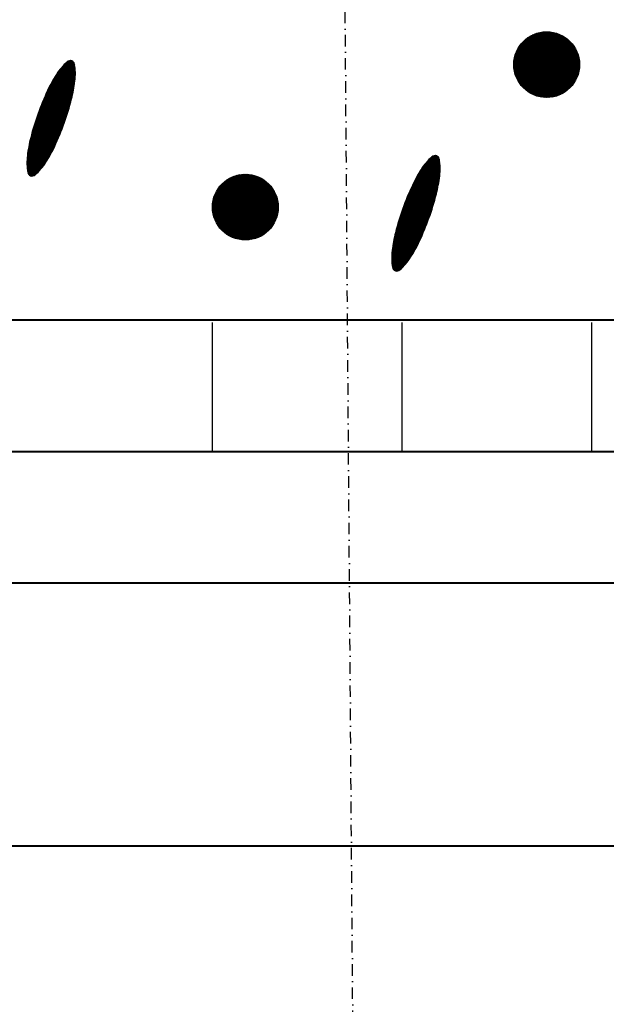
# Model space of a CAD drawing. Header units: millimetres. Extents: x -3143211 to -2549809, y 1060331 to 1394375.
# Tile 61 of 145: x -3023279 to -3021995, y 1104198 to 1106355. Entities that reach past the tile are written whole.
import ezdxf

# ---------------------------------------------------------------- set-up
doc = ezdxf.new("R2010")
doc.units = ezdxf.units.MM
doc.linetypes.add('DASHDOTX2', pattern=[50.8, 25.4, -12.7, 0, -12.7])
doc.layers.add('8', color=2, linetype='Continuous')
doc.layers.add('ABR', color=3, linetype='Continuous')

msp = doc.modelspace()

# ---------------------------------------------------------------- linework, layer by layer
at = {"color": 188}
for p, q in [((-3022197.4853, 1106257.0733), (-3022125.70237, 1106328.85623)), ((-3022197.44911, 1106254.56391), (-3022123.19297, 1106328.82005)), ((-3022197.43049, 1106259.6737), (-3022128.30276, 1106328.80142)), ((-3022197.33075, 1106252.13668), (-3022120.76575, 1106328.70169)), ((-3022197.27375, 1106262.37602), (-3022131.00508, 1106328.64469)), ((-3022197.13745, 1106249.7844), (-3022118.41346, 1106328.50839)), ((-3022197.00125, 1106265.1941), (-3022133.82317, 1106328.37219)), ((-3022196.87522, 1106247.50104), (-3022116.13011, 1106328.24615)), ((-3022196.59505, 1106268.14589), (-3022136.77495, 1106327.96599)), ((-3022196.54911, 1106245.28157), (-3022113.91063, 1106327.92005)), ((-3022196.16343, 1106243.12166), (-3022111.75073, 1106327.53437)), ((-3022196.03117, 1106271.25535), (-3022139.88442, 1106327.40211)), ((-3022195.72186, 1106241.01765), (-3022109.64672, 1106327.09279)), ((-3022195.27628, 1106274.55583), (-3022143.18489, 1106326.64721)), ((-3022195.22758, 1106238.96635), (-3022107.59541, 1106326.59851)), ((-3022194.68335, 1106236.96499), (-3022105.59406, 1106326.05428)), ((-3022194.28155, 1106278.09614), (-3022146.7252, 1106325.65249)), ((-3022194.09159, 1106235.01117), (-3022103.64023, 1106325.46252)), ((-3022193.45442, 1106233.10276), (-3022101.73182, 1106324.82535)), ((-3022192.97016, 1106281.95312), (-3022150.58218, 1106324.34109)), ((-3022192.77369, 1106231.2379), (-3022099.86696, 1106324.14463)), ((-3022192.05106, 1106229.41494), (-3022098.04401, 1106323.422)), ((-3022191.28798, 1106227.63244), (-3022096.2615, 1106322.65892)), ((-3022191.20739, 1106286.26147), (-3022154.89053, 1106322.57833)), ((-3022190.48575, 1106225.88909), (-3022094.51816, 1106321.85668)), ((-3022189.64549, 1106224.18376), (-3022092.81283, 1106321.01642)), ((-3022188.76823, 1106222.51544), (-3022091.14451, 1106320.13916)), ((-3022188.71037, 1106291.30408), (-3022159.93315, 1106320.0813)), ((-3022187.85485, 1106220.88323), (-3022089.5123, 1106319.22578)), ((-3022186.90614, 1106219.28636), (-3022087.91542, 1106318.27707)), ((-3022185.9228, 1106217.72412), (-3022086.35318, 1106317.29373)), ((-3022184.90542, 1106216.19591), (-3022084.82498, 1106316.27635)), ((-3022184.59986, 1106297.96017), (-3022166.58924, 1106315.97079)), ((-3022183.85452, 1106214.70123), (-3022083.33029, 1106315.22545)), ((-3022182.77055, 1106213.23961), (-3022081.86868, 1106314.14148)), ((-3022181.65387, 1106211.81071), (-3022080.43978, 1106313.0248)), ((-3022180.50478, 1106210.41421), (-3022079.04327, 1106311.87572)), ((-3022179.32354, 1106209.04987), (-3022077.67894, 1106310.69447)), ((-3022178.11029, 1106207.71753), (-3022076.3466, 1106309.48123)), ((-3022176.86517, 1106206.41707), (-3022075.04613, 1106308.2361)), ((-3022175.58822, 1106205.14843), (-3022073.7775, 1106306.95915)), ((-3022174.27943, 1106203.91164), (-3022072.5407, 1106305.65036)), ((-3022172.93874, 1106202.70675), (-3022071.33581, 1106304.30967)), ((-3022171.56601, 1106201.53389), (-3022070.16295, 1106302.93695)), ((-3022170.16106, 1106200.39325), (-3022069.02232, 1106301.532)), ((-3022168.72364, 1106199.28509), (-3022067.91416, 1106300.09457)), ((-3022167.25342, 1106198.20972), (-3022066.83879, 1106298.62436)), ((-3022165.75002, 1106197.16754), (-3022065.79661, 1106297.12095)), ((-3022164.21297, 1106196.15901), (-3022064.78807, 1106295.5839)), ((-3022162.64174, 1106195.18466), (-3022063.81372, 1106294.01267)), ((-3022161.03569, 1106194.24512), (-3022062.87418, 1106292.40663)), ((-3022159.39413, 1106193.3411), (-3022061.97016, 1106290.76506)), ((-3022157.71622, 1106192.47342), (-3022061.10248, 1106289.08716)), ((-3022156.00106, 1106191.643), (-3022060.27206, 1106287.37199)), ((-3022154.24759, 1106190.85088), (-3022059.47995, 1106285.61852)), ((-3023158.92681, 1106255.62349), (-3023173.55449, 1106264.39445)), ((-3023159.30932, 1106257.95164), (-3023171.4641, 1106265.23981)), ((-3023160.38006, 1106260.69245), (-3023168.54206, 1106265.5865)), ((-3022152.45464, 1106190.09825), (-3022058.72731, 1106283.82558)), ((-3022150.62088, 1106189.38642), (-3022058.01549, 1106281.99181)), ((-3022148.7448, 1106188.71692), (-3022057.34598, 1106280.11574)), ((-3022146.82471, 1106188.09142), (-3022056.72049, 1106278.19564)), ((-3022144.85867, 1106187.51187), (-3022056.14094, 1106276.22961)), ((-3022142.84451, 1106186.98046), (-3022055.60952, 1106274.21544)), ((-3022140.77971, 1106186.49967), (-3022055.12874, 1106272.15064)), ((-3022138.66141, 1106186.07239), (-3022054.70145, 1106270.03234)), ((-3022136.48631, 1106185.7019), (-3022054.33097, 1106267.85724)), ((-3022134.25058, 1106185.39205), (-3022054.02112, 1106265.62151)), ((-3023158.35813, 1106221.70195), (-3023193.83356, 1106242.9735)), ((-3023158.14926, 1106223.67549), (-3023192.74636, 1106244.42039)), ((-3023157.9691, 1106225.66625), (-3023191.63757, 1106245.85432)), ((-3023157.8183, 1106227.67461), (-3023190.50707, 1106247.27524)), ((-3023157.69755, 1106229.70099), (-3023189.35475, 1106248.68308)), ((-3023157.60759, 1106231.74584), (-3023188.18046, 1106250.07775)), ((-3023157.54921, 1106233.80962), (-3023186.98407, 1106251.45916)), ((-3023157.52325, 1106235.89284), (-3023185.76541, 1106252.82722)), ((-3023157.53064, 1106237.99605), (-3023184.5243, 1106254.18182)), ((-3023157.57235, 1106240.11985), (-3023183.26056, 1106255.52285)), ((-3023157.64945, 1106242.26486), (-3023181.97395, 1106256.85017)), ((-3023157.76309, 1106244.43179), (-3023180.66427, 1106258.16365)), ((-3023157.91451, 1106246.62137), (-3023179.33127, 1106259.46315)), ((-3023158.10506, 1106248.83441), (-3023177.97468, 1106260.7485)), ((-3023158.3362, 1106251.07179), (-3023176.59422, 1106262.01954)), ((-3023158.60953, 1106253.33447), (-3023175.1876, 1106263.2749)), ((-3022131.94973, 1106185.14731), (-3022053.77638, 1106263.32066)), ((-3022129.57848, 1106184.97298), (-3022053.60205, 1106260.94941)), ((-3022127.13053, 1106184.87535), (-3022053.50441, 1106258.50146)), ((-3022124.59827, 1106184.86202), (-3022053.49109, 1106255.9692)), ((-3022121.97238, 1106184.94232), (-3022053.57139, 1106253.34332)), ((-3022119.24128, 1106185.12784), (-3022053.75691, 1106250.61221)), ((-3022116.39018, 1106185.43336), (-3022054.06243, 1106247.76111)), ((-3022113.39979, 1106185.87816), (-3022054.50723, 1106244.77073)), ((-3023162.6967, 1106194.92042), (-3023207.30033, 1106221.66537)), ((-3023162.31441, 1106196.78998), (-3023206.40851, 1106223.2294)), ((-3023161.94294, 1106198.66603), (-3023205.50764, 1106224.78802)), ((-3023161.58234, 1106200.54859), (-3023204.59774, 1106226.34121)), ((-3023161.2327, 1106202.43773), (-3023203.67879, 1106227.88898)), ((-3023160.89409, 1106204.33348), (-3023202.7508, 1106229.43133)), ((-3023160.56659, 1106206.23589), (-3023201.81377, 1106230.96826)), ((-3023160.25028, 1106208.14501), (-3023200.8677, 1106232.49977)), ((-3023159.94524, 1106210.06089), (-3023199.91259, 1106234.02586)), ((-3023159.65157, 1106211.98359), (-3023198.94839, 1106235.54649)), ((-3023159.36935, 1106213.91315), (-3023197.96804, 1106237.05745)), ((-3023159.09867, 1106215.84963), (-3023196.96643, 1106238.55565)), ((-3023158.83962, 1106217.79309), (-3023195.94352, 1106240.04109)), ((-3023158.59231, 1106219.74358), (-3023194.89925, 1106241.51372)), ((-3022110.2441, 1106186.48827), (-3022055.11733, 1106241.61503)), ((-3022106.88648, 1106187.30031), (-3022055.92937, 1106238.25741)), ((-3022103.2724, 1106188.3688), (-3022056.99787, 1106234.64333)), ((-3022099.31398, 1106189.78163), (-3022058.4107, 1106230.68491)), ((-3022094.85124, 1106191.69879), (-3022060.32786, 1106226.22217)), ((-3022089.52367, 1106194.48078), (-3022063.10984, 1106220.8946)), ((-3023169.03633, 1106169.33876), (-3023218.8336, 1106199.19788)), ((-3023168.53935, 1106171.13955), (-3023218.06801, 1106200.83761)), ((-3023168.04767, 1106172.94352), (-3023217.29443, 1106202.47255)), ((-3023167.56132, 1106174.75068), (-3023216.5117, 1106204.10199)), ((-3023167.08031, 1106176.56105), (-3023215.71981, 1106205.72595)), ((-3023166.60466, 1106178.37462), (-3023214.91879, 1106207.34443)), ((-3023166.13438, 1106180.19142), (-3023214.10864, 1106208.95745)), ((-3023165.66958, 1106182.01151), (-3023213.28939, 1106210.56499)), ((-3023165.21352, 1106183.83683), (-3023212.46103, 1106212.16709)), ((-3023164.76781, 1106185.66836), (-3023211.62359, 1106213.76373)), ((-3023164.33251, 1106187.50614), (-3023210.77707, 1106215.35493)), ((-3023163.90769, 1106189.35019), (-3023209.92147, 1106216.94069)), ((-3023163.4934, 1106191.20057), (-3023209.05682, 1106218.52101)), ((-3023163.08972, 1106193.05729), (-3023208.1831, 1106220.0959)), ((-3022081.94607, 1106199.51279), (-3022068.14186, 1106213.317)), ((-3023175.97444, 1106146.21474), (-3023228.34347, 1106177.61593)), ((-3023175.4096, 1106147.97484), (-3023227.64116, 1106179.2936)), ((-3023174.84991, 1106149.73803), (-3023226.93396, 1106180.96834)), ((-3023174.29537, 1106151.5043), (-3023226.22187, 1106182.64014)), ((-3023173.746, 1106153.27368), (-3023225.5049, 1106184.30903)), ((-3023173.20182, 1106155.04616), (-3023224.78306, 1106185.97499)), ((-3023172.66282, 1106156.82176), (-3023224.05636, 1106187.63803)), ((-3023172.12903, 1106158.60048), (-3023223.32479, 1106189.29815)), ((-3023171.60046, 1106160.38233), (-3023222.58837, 1106190.95537)), ((-3023171.07712, 1106162.16731), (-3023221.84709, 1106192.60968)), ((-3023170.55903, 1106163.95544), (-3023221.10097, 1106194.26108)), ((-3023170.04619, 1106165.74672), (-3023220.35001, 1106195.90958)), ((-3023169.53862, 1106167.54116), (-3023219.59422, 1106197.55518)), ((-3023183.14989, 1106125.33182), (-3023236.38705, 1106157.25355)), ((-3023182.52414, 1106127.05539), (-3023235.744, 1106158.96675)), ((-3023181.90341, 1106128.78198), (-3023235.09598, 1106160.67697)), ((-3023181.28771, 1106130.51159), (-3023234.44298, 1106162.38421)), ((-3023180.67705, 1106132.24421), (-3023233.78501, 1106164.08847)), ((-3023180.07144, 1106133.97987), (-3023233.12209, 1106165.78976)), ((-3023179.4709, 1106135.71856), (-3023232.45422, 1106167.48808)), ((-3023178.87542, 1106137.46028), (-3023231.7814, 1106169.18343)), ((-3023178.28502, 1106139.20506), (-3023231.10366, 1106170.87583)), ((-3023177.69971, 1106140.95288), (-3023230.42098, 1106172.56528)), ((-3023177.11951, 1106142.70377), (-3023229.73339, 1106174.25177)), ((-3023176.54441, 1106144.45772), (-3023229.04088, 1106175.93532)), ((-3023191.73764, 1106103.19695), (-3023244.28916, 1106134.70756)), ((-3023191.04738, 1106104.88184), (-3023243.71172, 1106136.4601)), ((-3023190.36204, 1106106.56969), (-3023243.12917, 1106138.20958)), ((-3023189.68163, 1106108.26049), (-3023242.54153, 1106139.95601)), ((-3023189.00614, 1106109.95424), (-3023241.9488, 1106141.69939)), ((-3023188.33559, 1106111.65096), (-3023241.351, 1106143.43972)), ((-3023187.66998, 1106113.35063), (-3023240.74813, 1106145.17702)), ((-3023187.00933, 1106115.05328), (-3023240.14021, 1106146.91129)), ((-3023186.35364, 1106116.75891), (-3023239.52724, 1106148.64253)), ((-3023185.70292, 1106118.46751), (-3023238.90924, 1106150.37075)), ((-3023185.05717, 1106120.1791), (-3023238.28621, 1106152.09595)), ((-3023184.41641, 1106121.89367), (-3023237.65816, 1106153.81815)), ((-3023183.78065, 1106123.61125), (-3023237.0251, 1106155.53735)), ((-3023200.40173, 1106083.20663), (-3023250.81593, 1106113.43568)), ((-3023199.65299, 1106084.85646), (-3023250.30068, 1106115.22551)), ((-3023198.90909, 1106086.5092), (-3023249.78018, 1106117.0122)), ((-3023198.17004, 1106088.16483), (-3023249.25444, 1106118.79574)), ((-3023197.43584, 1106089.82338), (-3023248.72348, 1106120.57615)), ((-3023196.70649, 1106091.48485), (-3023248.1873, 1106122.35344)), ((-3023195.98202, 1106093.14922), (-3023247.64593, 1106124.12761)), ((-3023195.26241, 1106094.81652), (-3023247.09936, 1106125.89867)), ((-3023194.54768, 1106096.48674), (-3023246.54763, 1106127.66662)), ((-3023193.83783, 1106098.15989), (-3023245.99072, 1106129.43148)), ((-3023193.13287, 1106099.83598), (-3023245.42867, 1106131.19325)), ((-3023192.4328, 1106101.51499), (-3023244.86148, 1106132.95194)), ((-3023209.93035, 1106063.73471), (-3023256.56578, 1106091.69795)), ((-3023209.08799, 1106065.3284), (-3023256.12571, 1106093.53286)), ((-3023208.25471, 1106066.92754), (-3023255.67525, 1106095.36154)), ((-3023207.43053, 1106068.53213), (-3023255.21462, 1106097.18413)), ((-3023206.61545, 1106070.14218), (-3023254.74726, 1106099.00267)), ((-3023205.80948, 1106071.7577), (-3023254.27451, 1106100.818)), ((-3023205.01264, 1106073.37869), (-3023253.7964, 1106102.6301)), ((-3023204.22495, 1106075.00516), (-3023253.31294, 1106104.439)), ((-3023203.44641, 1106076.63713), (-3023252.82415, 1106106.2447)), ((-3023202.67695, 1106078.27453), (-3023252.33004, 1106108.0472)), ((-3023201.91372, 1106079.91567), (-3023251.83062, 1106109.84653)), ((-3023201.15531, 1106081.5597), (-3023251.32592, 1106111.64269)), ((-3023219.7941, 1106046.56251), (-3023260.70264, 1106071.09183)), ((-3023218.85218, 1106048.09651), (-3023260.38119, 1106072.99787)), ((-3023217.91929, 1106049.63592), (-3023260.04859, 1106074.89722)), ((-3023216.99545, 1106051.18075), (-3023259.70492, 1106076.78993)), ((-3023216.08064, 1106052.73101), (-3023259.35024, 1106078.67605)), ((-3023215.17488, 1106054.28669), (-3023258.98465, 1106080.55563)), ((-3023214.27816, 1106055.84779), (-3023258.60822, 1106082.42869)), ((-3023213.39049, 1106057.41431), (-3023258.221, 1106084.2953)), ((-3023212.51187, 1106058.98626), (-3023257.82309, 1106086.15549)), ((-3023211.6423, 1106060.56364), (-3023257.41454, 1106088.0093)), ((-3023210.78179, 1106062.14646), (-3023256.99541, 1106089.85677)), ((-3023231.21095, 1106030.32157), (-3023263.34737, 1106049.59101)), ((-3023230.06864, 1106031.73542), (-3023263.21276, 1106051.60908)), ((-3023228.9481, 1106033.16231), (-3023263.04843, 1106053.60933)), ((-3023227.84922, 1106034.60219), (-3023262.85503, 1106055.59215)), ((-3023226.77189, 1106036.05499), (-3023262.63321, 1106057.55793)), ((-3023225.71603, 1106037.52067), (-3023262.3923, 1106059.51226)), ((-3023224.68155, 1106038.99917), (-3023262.1396, 1106061.45952)), ((-3023223.66841, 1106040.49046), (-3023261.87521, 1106063.39978)), ((-3023222.67655, 1106041.99451), (-3023261.59922, 1106065.33308)), ((-3023221.70509, 1106043.51079), (-3023261.31174, 1106067.25949)), ((-3023220.74507, 1106045.03394), (-3023261.01285, 1106069.17905)), ((-3022358.94903, 1106034.1613), (-3022383.27353, 1106048.7466)), ((-3022359.06267, 1106036.32823), (-3022381.96385, 1106050.06009)), ((-3022359.21409, 1106038.5178), (-3022380.63084, 1106051.35958)), ((-3022359.40463, 1106040.73084), (-3022379.27425, 1106052.64494)), ((-3022359.63577, 1106042.96822), (-3022377.89379, 1106053.91598)), ((-3022359.90911, 1106045.2309), (-3022376.48717, 1106055.17134)), ((-3022360.22638, 1106047.51993), (-3022374.85406, 1106056.29089)), ((-3022360.6089, 1106049.84808), (-3022372.76367, 1106057.13624)), ((-3022361.67963, 1106052.58889), (-3022369.84163, 1106057.48293)), ((-3023236.00062, 1106024.79839), (-3023263.57342, 1106041.33141)), ((-3023234.76983, 1106026.15917), (-3023263.56541, 1106043.4254)), ((-3023237.25397, 1106023.45113), (-3023263.54757, 1106039.21713)), ((-3023233.56139, 1106027.53336), (-3023263.52449, 1106045.49964)), ((-3023238.53007, 1106022.11751), (-3023263.48682, 1106037.08192)), ((-3023232.37515, 1106028.92086), (-3023263.45153, 1106047.55468)), ((-3023239.82915, 1106020.79767), (-3023263.39007, 1106034.92512)), ((-3023241.15143, 1106019.49174), (-3023263.25613, 1106032.74602)), ((-3023242.49718, 1106018.19989), (-3023263.08369, 1106030.54384)), ((-3023243.86667, 1106016.92227), (-3023262.87134, 1106028.31773)), ((-3022360.95114, 1106003.88002), (-3022400.24796, 1106027.44293)), ((-3022360.66892, 1106005.80958), (-3022399.26761, 1106028.95388)), ((-3022360.39824, 1106007.74606), (-3022398.266, 1106030.45209)), ((-3022360.1392, 1106009.68952), (-3022397.24309, 1106031.93752)), ((-3022359.89188, 1106011.64001), (-3022396.19882, 1106033.41015)), ((-3022359.65771, 1106013.59839), (-3022395.13313, 1106034.86993)), ((-3022359.44883, 1106015.57192), (-3022394.04594, 1106036.31682)), ((-3022359.26867, 1106017.56268), (-3022392.93714, 1106037.75076)), ((-3022359.11787, 1106019.57105), (-3022391.80664, 1106039.17168)), ((-3022358.99713, 1106021.59743), (-3022390.65432, 1106040.57952)), ((-3022358.90717, 1106023.64227), (-3022389.48004, 1106041.97419)), ((-3022358.84878, 1106025.70605), (-3022388.28365, 1106043.3556)), ((-3022358.82283, 1106027.78927), (-3022387.06499, 1106044.72366)), ((-3022358.83021, 1106029.89249), (-3022385.82388, 1106046.07826)), ((-3022358.87193, 1106032.01628), (-3022384.56013, 1106047.41928)), ((-3023245.26019, 1106015.65905), (-3023262.61755, 1106026.06676)), ((-3023246.74644, 1106014.45144), (-3023262.32064, 1106023.78995)), ((-3023248.60459, 1106013.46683), (-3023261.97878, 1106021.48618)), ((-3023251.05955, 1106012.84008), (-3023261.36291, 1106019.01811)), ((-3023255.21918, 1106013.23546), (-3023259.05459, 1106015.53522)), ((-3022857.28155, 1105944.91689), (-3022785.49862, 1106016.69981)), ((-3022857.24536, 1105942.40749), (-3022782.98922, 1106016.66363)), ((-3022857.22674, 1105947.51728), (-3022788.09901, 1106016.64501)), ((-3022857.127, 1105939.98026), (-3022780.562, 1106016.54527)), ((-3022857.07, 1105950.2196), (-3022790.80134, 1106016.48827)), ((-3022856.9337, 1105937.62798), (-3022778.20971, 1106016.35197)), ((-3022856.7975, 1105953.03769), (-3022793.61942, 1106016.21577)), ((-3022856.67147, 1105935.34463), (-3022775.92636, 1106016.08974)), ((-3022856.3913, 1105955.98947), (-3022796.5712, 1106015.80957)), ((-3022856.34536, 1105933.12515), (-3022773.70688, 1106015.76363)), ((-3022855.95968, 1105930.96525), (-3022771.54698, 1106015.37795)), ((-3022855.82742, 1105959.09893), (-3022799.68067, 1106015.24569)), ((-3022855.51811, 1105928.86123), (-3022769.44297, 1106014.93638)), ((-3022855.07253, 1105962.39941), (-3022802.98115, 1106014.4908)), ((-3022855.02383, 1105926.80993), (-3022767.39166, 1106014.4421)), ((-3022854.4796, 1105924.80857), (-3022765.39031, 1106013.89787)), ((-3022854.07781, 1105965.93972), (-3022806.52146, 1106013.49607)), ((-3022853.88784, 1105922.85475), (-3022763.43648, 1106013.30611)), ((-3022853.25067, 1105920.94634), (-3022761.52807, 1106012.66893)), ((-3022852.76641, 1105969.7967), (-3022810.37844, 1106012.18468)), ((-3022852.56994, 1105919.08148), (-3022759.66321, 1106011.98821)), ((-3022851.84731, 1105917.25853), (-3022757.84026, 1106011.26558)), ((-3022851.08424, 1105915.47602), (-3022756.05775, 1106010.5025)), ((-3022851.00365, 1105974.10505), (-3022814.68678, 1106010.42191)), ((-3022850.282, 1105913.73267), (-3022754.31441, 1106009.70026)), ((-3022849.44174, 1105912.02735), (-3022752.60908, 1106008.86001)), ((-3022848.56448, 1105910.35903), (-3022750.94076, 1106007.98274)), ((-3022848.50662, 1105979.14766), (-3022819.7294, 1106007.92488)), ((-3022847.6511, 1105908.72682), (-3022749.30855, 1106007.06936)), ((-3022846.70239, 1105907.12994), (-3022747.71167, 1106006.12066)), ((-3022845.71905, 1105905.5677), (-3022746.14943, 1106005.13732)), ((-3022366.06738, 1105977.5648), (-3022412.92317, 1106005.66017)), ((-3022365.63209, 1105979.40257), (-3022412.07664, 1106007.25136)), ((-3022365.20726, 1105981.24663), (-3022411.22105, 1106008.83712)), ((-3022364.79298, 1105983.097), (-3022410.35639, 1106010.41745)), ((-3022364.38929, 1105984.95373), (-3022409.48267, 1106011.99234)), ((-3022363.99627, 1105986.81686), (-3022408.5999, 1106013.5618)), ((-3022363.61399, 1105988.68642), (-3022407.70808, 1106015.12584)), ((-3022363.24251, 1105990.56246), (-3022406.80722, 1106016.68446)), ((-3022362.88192, 1105992.44503), (-3022405.89731, 1106018.23765)), ((-3022362.53227, 1105994.33416), (-3022404.97836, 1106019.78542)), ((-3022362.19366, 1105996.22991), (-3022404.05038, 1106021.32777)), ((-3022361.86616, 1105998.13232), (-3022403.11335, 1106022.8647)), ((-3022361.54985, 1106000.04144), (-3022402.16728, 1106024.39621)), ((-3022361.24482, 1106001.95733), (-3022401.21217, 1106025.9223)), ((-3022844.70167, 1105904.0395), (-3022744.62123, 1106004.11993)), ((-3022844.39611, 1105985.80376), (-3022826.38549, 1106003.81438)), ((-3022843.65077, 1105902.54481), (-3022743.12654, 1106003.06904)), ((-3022842.5668, 1105901.0832), (-3022741.66493, 1106001.98506)), ((-3022841.45012, 1105899.65429), (-3022740.23603, 1106000.86838)), ((-3022840.30104, 1105898.25779), (-3022738.83952, 1105999.7193)), ((-3022839.11979, 1105896.89346), (-3022737.47519, 1105998.53805)), ((-3022837.90654, 1105895.56111), (-3022736.14285, 1105997.32481)), ((-3022836.66142, 1105894.26065), (-3022734.84238, 1105996.07969)), ((-3022835.38447, 1105892.99202), (-3022733.57375, 1105994.80274)), ((-3022834.07568, 1105891.75522), (-3022732.33696, 1105993.49395)), ((-3022832.73499, 1105890.55033), (-3022731.13206, 1105992.15326)), ((-3022831.36226, 1105889.37747), (-3022729.9592, 1105990.78053)), ((-3022829.95732, 1105888.23683), (-3022728.81857, 1105989.37558)), ((-3022828.51989, 1105887.12867), (-3022727.71041, 1105987.93816)), ((-3022827.04967, 1105886.05331), (-3022726.63504, 1105986.46794)), ((-3022825.54627, 1105885.01113), (-3022725.59286, 1105984.96454)), ((-3022824.00922, 1105884.00259), (-3022724.58432, 1105983.42749)), ((-3022372.3767, 1105954.06375), (-3022423.14666, 1105984.50611)), ((-3022371.8586, 1105955.85187), (-3022422.40055, 1105986.15751)), ((-3022371.34576, 1105957.64315), (-3022421.64959, 1105987.80601)), ((-3022370.83819, 1105959.43759), (-3022420.89379, 1105989.45161)), ((-3022370.33591, 1105961.2352), (-3022420.13317, 1105991.09432)), ((-3022369.83892, 1105963.03598), (-3022419.36758, 1105992.73404)), ((-3022369.34724, 1105964.83995), (-3022418.59401, 1105994.36898)), ((-3022368.86089, 1105966.64712), (-3022417.81127, 1105995.99843)), ((-3022368.37989, 1105968.45748), (-3022417.01938, 1105997.62239)), ((-3022367.90423, 1105970.27106), (-3022416.21836, 1105999.24087)), ((-3022367.43395, 1105972.08786), (-3022415.40822, 1106000.85388)), ((-3022366.96915, 1105973.90794), (-3022414.58896, 1106002.46143)), ((-3022366.51309, 1105975.73327), (-3022413.76061, 1106004.06352)), ((-3022822.43799, 1105883.02824), (-3022723.60997, 1105981.85625)), ((-3022820.83194, 1105882.0887), (-3022722.67043, 1105980.25021)), ((-3022819.19038, 1105881.18468), (-3022721.76642, 1105978.60864)), ((-3022817.51247, 1105880.317), (-3022720.89874, 1105976.93074)), ((-3022815.79731, 1105879.48658), (-3022720.06832, 1105975.21558)), ((-3022814.04384, 1105878.69446), (-3022719.2762, 1105973.46211)), ((-3022812.25089, 1105877.94183), (-3022718.52356, 1105971.66916)), ((-3022810.41713, 1105877.23001), (-3022717.81174, 1105969.8354)), ((-3022808.54105, 1105876.5605), (-3022717.14223, 1105967.95932)), ((-3022806.62096, 1105875.93501), (-3022716.51674, 1105966.03923)), ((-3022804.65493, 1105875.35546), (-3022715.93719, 1105964.07319)), ((-3022802.64076, 1105874.82404), (-3022715.40578, 1105962.05902)), ((-3022379.58459, 1105931.10149), (-3022432.40323, 1105962.77227)), ((-3022378.99929, 1105932.84932), (-3022431.72055, 1105964.46171)), ((-3022378.41908, 1105934.6002), (-3022431.03296, 1105966.14821)), ((-3022377.84398, 1105936.35416), (-3022430.34046, 1105967.83176)), ((-3022377.27401, 1105938.11118), (-3022429.64304, 1105969.51236)), ((-3022376.70917, 1105939.87128), (-3022428.94073, 1105971.19003)), ((-3022376.14948, 1105941.63446), (-3022428.23353, 1105972.86477)), ((-3022375.59494, 1105943.40074), (-3022427.52144, 1105974.53658)), ((-3022375.04558, 1105945.17012), (-3022426.80448, 1105976.20546)), ((-3022374.50139, 1105946.9426), (-3022426.08264, 1105977.87142)), ((-3022373.9624, 1105948.7182), (-3022425.35593, 1105979.53446)), ((-3022373.42861, 1105950.49692), (-3022424.62436, 1105981.19459)), ((-3022372.90004, 1105952.27876), (-3022423.88794, 1105982.8518)), ((-3022800.57596, 1105874.34326), (-3022714.92499, 1105959.99422)), ((-3022798.45766, 1105873.91597), (-3022714.4977, 1105957.87593)), ((-3022796.28256, 1105873.54549), (-3022714.12722, 1105955.70083)), ((-3022794.04683, 1105873.23563), (-3022713.81737, 1105953.46509)), ((-3022791.74598, 1105872.9909), (-3022713.57263, 1105951.16425)), ((-3022789.37473, 1105872.81656), (-3022713.3983, 1105948.793)), ((-3022786.92678, 1105872.71893), (-3022713.30067, 1105946.34504)), ((-3022784.39452, 1105872.70561), (-3022713.28734, 1105943.81278)), ((-3022781.76863, 1105872.78591), (-3022713.36764, 1105941.1869)), ((-3022387.65321, 1105908.65534), (-3022440.82682, 1105940.53896)), ((-3022387.00249, 1105910.36395), (-3022440.20881, 1105942.26718)), ((-3022386.35675, 1105912.07553), (-3022439.58578, 1105943.99239)), ((-3022385.71599, 1105913.79011), (-3022438.95773, 1105945.71459)), ((-3022385.08022, 1105915.50768), (-3022438.32468, 1105947.43379)), ((-3022384.44946, 1105917.22825), (-3022437.68662, 1105949.14998)), ((-3022383.82371, 1105918.95183), (-3022437.04358, 1105950.86319)), ((-3022383.20298, 1105920.67842), (-3022436.39555, 1105952.57341)), ((-3022382.58728, 1105922.40802), (-3022435.74255, 1105954.28065)), ((-3022381.97663, 1105924.14065), (-3022435.08458, 1105955.98491)), ((-3022381.37102, 1105925.8763), (-3022434.42166, 1105957.68619)), ((-3022380.77047, 1105927.61499), (-3022433.75379, 1105959.38451)), ((-3022380.17499, 1105929.35672), (-3022433.08098, 1105961.07987)), ((-3022779.03753, 1105872.97143), (-3022713.55316, 1105938.45579)), ((-3022776.18643, 1105873.27695), (-3022713.85868, 1105935.60469)), ((-3022773.19604, 1105873.72174), (-3022714.30348, 1105932.61431)), ((-3022770.04035, 1105874.33185), (-3022714.91359, 1105929.45862)), ((-3022766.68273, 1105875.14389), (-3022715.72563, 1105926.10099)), ((-3022763.06865, 1105876.21238), (-3022716.79412, 1105922.48692)), ((-3022759.11023, 1105877.62522), (-3022718.20695, 1105918.5285)), ((-3022395.84725, 1105888.38318), (-3022447.8472, 1105919.56306)), ((-3022395.1374, 1105890.05633), (-3022447.2903, 1105921.32792)), ((-3022394.43244, 1105891.73241), (-3022446.72825, 1105923.08969)), ((-3022393.73238, 1105893.41143), (-3022446.16105, 1105924.84838)), ((-3022393.03721, 1105895.09338), (-3022445.58873, 1105926.60399)), ((-3022392.34696, 1105896.77828), (-3022445.01129, 1105928.35654)), ((-3022391.66162, 1105898.46613), (-3022444.42875, 1105930.10602)), ((-3022390.9812, 1105900.15692), (-3022443.84111, 1105931.85245)), ((-3022390.30571, 1105901.85068), (-3022443.24838, 1105933.59582)), ((-3022389.63516, 1105903.54739), (-3022442.65058, 1105935.33616)), ((-3022388.96956, 1105905.24707), (-3022442.04771, 1105937.07346)), ((-3022388.3089, 1105906.94972), (-3022441.43978, 1105938.80772)), ((-3022754.64749, 1105879.54237), (-3022720.12411, 1105914.06576)), ((-3022749.31992, 1105882.32436), (-3022722.90609, 1105908.73819)), ((-3022741.74232, 1105887.35638), (-3022727.93811, 1105901.16059)), ((-3022404.74598, 1105868.53356), (-3022454.12373, 1105898.14113)), ((-3022403.97653, 1105870.17097), (-3022453.62961, 1105899.94364)), ((-3022403.21329, 1105871.81211), (-3022453.1302, 1105901.74297)), ((-3022402.45488, 1105873.45614), (-3022452.62549, 1105903.53912)), ((-3022401.7013, 1105875.10307), (-3022452.1155, 1105905.33211)), ((-3022400.95256, 1105876.7529), (-3022451.60025, 1105907.12195)), ((-3022400.20866, 1105878.40563), (-3022451.07975, 1105908.90863)), ((-3022399.46961, 1105880.06127), (-3022450.55401, 1105910.69218)), ((-3022398.73541, 1105881.71982), (-3022450.02305, 1105912.47259)), ((-3022398.00607, 1105883.38128), (-3022449.48687, 1105914.24988)), ((-3022397.28159, 1105885.04566), (-3022448.9455, 1105916.02405)), ((-3022396.56198, 1105886.71296), (-3022448.39894, 1105917.7951)), ((-3022414.69006, 1105849.31075), (-3022459.52058, 1105876.19174)), ((-3022413.81144, 1105850.8827), (-3022459.12266, 1105878.05193)), ((-3022412.94187, 1105852.46008), (-3022458.71411, 1105879.90574)), ((-3022412.08137, 1105854.04289), (-3022458.29499, 1105881.75321)), ((-3022411.22993, 1105855.63114), (-3022457.86536, 1105883.59438)), ((-3022410.38756, 1105857.22484), (-3022457.42528, 1105885.42929)), ((-3022409.55429, 1105858.82398), (-3022456.97482, 1105887.25798)), ((-3022408.7301, 1105860.42857), (-3022456.5142, 1105889.08057)), ((-3022407.91502, 1105862.03862), (-3022456.04683, 1105890.89911)), ((-3022407.10905, 1105863.65414), (-3022455.57408, 1105892.71443)), ((-3022406.31222, 1105865.27513), (-3022455.09598, 1105894.52654)), ((-3022405.52452, 1105866.9016), (-3022454.61252, 1105896.33543)), ((-3022424.96799, 1105832.3869), (-3022463.17478, 1105855.29621)), ((-3022423.97612, 1105833.89095), (-3022462.8988, 1105857.22951)), ((-3022423.00466, 1105835.40723), (-3022462.61132, 1105859.15592)), ((-3022422.04465, 1105836.93038), (-3022462.31243, 1105861.07549)), ((-3022421.09368, 1105838.45895), (-3022462.00222, 1105862.98827)), ((-3022420.15175, 1105839.99294), (-3022461.68077, 1105864.89431)), ((-3022419.21887, 1105841.53236), (-3022461.34817, 1105866.79366)), ((-3022418.29502, 1105843.07719), (-3022461.00449, 1105868.68637)), ((-3022417.38022, 1105844.62745), (-3022460.64982, 1105870.57249)), ((-3022416.47445, 1105846.18312), (-3022460.28423, 1105872.45206)), ((-3022415.57773, 1105847.74422), (-3022459.90779, 1105874.32513)), ((-3022437.3002, 1105816.69482), (-3022464.873, 1105833.22785)), ((-3022436.0694, 1105818.05561), (-3022464.86499, 1105835.32183)), ((-3022434.86097, 1105819.4298), (-3022464.82406, 1105837.39608)), ((-3022433.67473, 1105820.8173), (-3022464.7511, 1105839.45112)), ((-3022432.51052, 1105822.21801), (-3022464.64694, 1105841.48745)), ((-3022431.36822, 1105823.63185), (-3022464.51233, 1105843.50552)), ((-3022430.24768, 1105825.05875), (-3022464.348, 1105845.50577)), ((-3022429.14879, 1105826.49863), (-3022464.1546, 1105847.48859)), ((-3022428.07146, 1105827.95143), (-3022463.93279, 1105849.45437)), ((-3022427.0156, 1105829.4171), (-3022463.69187, 1105851.4087)), ((-3022425.98113, 1105830.89561), (-3022463.43917, 1105853.35596)), ((-3022438.55355, 1105815.34756), (-3022464.84714, 1105831.11356)), ((-3022439.82965, 1105814.01395), (-3022464.78639, 1105828.97835)), ((-3022441.12872, 1105812.6941), (-3022464.68965, 1105826.82156)), ((-3022442.45101, 1105811.38818), (-3022464.5557, 1105824.64246)), ((-3022443.79675, 1105810.09632), (-3022464.38326, 1105822.44027)), ((-3022445.16624, 1105808.8187), (-3022464.17091, 1105820.21416)), ((-3022446.55976, 1105807.55549), (-3022463.91712, 1105817.9632)), ((-3022448.04601, 1105806.34788), (-3022463.62021, 1105815.68638)), ((-3022449.90416, 1105805.36327), (-3022463.27835, 1105813.38261)), ((-3022452.35913, 1105804.73651), (-3022462.66248, 1105810.91455)), ((-3022456.51875, 1105805.1319), (-3022460.35416, 1105807.43166))]:
    msp.add_line(p, q, dxfattribs=at)
at = {"lineweight": 40}
for p, q in [((-3026114.44127, 1105697.53908), (-3019046.40657, 1105697.53908)), ((-3026114.44127, 1105409.53908), (-3019046.40657, 1105409.53908)), ((-3026114.44127, 1105121.53908), (-3019046.40657, 1105121.53908)), ((-3026114.44127, 1104545.53908), (-3019046.40657, 1104545.53908))]:
    msp.add_line(p, q, dxfattribs=at)
at = {"layer": '8', "color": 188}
for p, q in [((-3022858.14623, 1105692.07349), (-3022858.14623, 1105409.53908)), ((-3022442.88119, 1105692.07349), (-3022442.88119, 1105409.53908)), ((-3022027.61516, 1105692.07349), (-3022027.61516, 1105409.53908))]:
    msp.add_line(p, q, dxfattribs=at)
for centre in [(-3022125.48562, 1106256.85656), (-3022785.28187, 1105944.70014)]:
    msp.add_circle(centre, 72, dxfattribs=at)
for centre, radius, start, end in [((-3023168.86241, 1106255.79916), 9.79258, 70.33034797, 131.49688885), ((-3023168.86241, 1106255.79916), 9.79258, 9.16380704, 70.33034797), ((-3023088.50372, 1106164.96023), 131.0742, 131.49688885, 147.48478058), ((-3023288.59612, 1106236.48414), 131.0742, 353.17591533, 9.16380704), ((-3022939.83292, 1106070.19096), 307.38137, 147.48478058, 154.93456893), ((-3023463.65427, 1106257.4332), 307.38137, 345.72612698, 353.17591533), ((-3022687.85829, 1105952.34275), 585.55293, 154.93456893, 160.33034795), ((-3023733.23819, 1106326.01837), 585.55293, 340.33034795, 345.72612698), ((-3022687.85829, 1105952.34275), 585.55293, 160.33034795, 165.72612698), ((-3023733.23819, 1106326.01837), 585.55293, 334.93456893, 340.33034795), ((-3022957.44221, 1106020.92793), 307.38137, 165.72612698, 173.17591533), ((-3023481.26355, 1106208.17016), 307.38137, 327.48478058, 334.93456893), ((-3023132.50036, 1106041.87699), 131.0742, 173.17591533, 189.16380704), ((-3022289.80329, 1105956.85667), 131.0742, 131.49688885, 147.48478058), ((-3022370.16199, 1106047.69559), 9.79258, 70.33034797, 131.49688885), ((-3022370.16199, 1106047.69559), 9.79258, 9.16380704, 70.33034797), ((-3022489.89569, 1106028.38057), 131.0742, 353.17591533, 9.16380704), ((-3023332.59276, 1106113.40089), 131.0742, 311.49688885, 327.48478058), ((-3022141.1325, 1105862.0874), 307.38137, 147.48478058, 154.93456893), ((-3023252.23406, 1106022.56197), 9.79258, 189.16380704, 250.33034797), ((-3023252.23406, 1106022.56197), 9.79258, 250.33034797, 311.49688885), ((-3022664.95384, 1106049.32963), 307.38137, 345.72612698, 353.17591533), ((-3021889.15786, 1105744.23919), 585.55293, 154.93456893, 160.33034795), ((-3022934.53776, 1106117.91481), 585.55293, 340.33034795, 345.72612698), ((-3021889.15786, 1105744.23919), 585.55293, 160.33034795, 165.72612698), ((-3022934.53776, 1106117.91481), 585.55293, 334.93456893, 340.33034795), ((-3022158.74178, 1105812.82437), 307.38137, 165.72612698, 173.17591533), ((-3022682.56313, 1106000.0666), 307.38137, 327.48478058, 334.93456893), ((-3022333.79993, 1105833.77343), 131.0742, 173.17591533, 189.16380704), ((-3022533.89234, 1105905.29733), 131.0742, 311.49688885, 327.48478058), ((-3022453.53364, 1105814.45841), 9.79258, 189.16380704, 250.33034797), ((-3022453.53364, 1105814.45841), 9.79258, 250.33034797, 311.49688885)]:
    msp.add_arc(centre, radius, start, end, dxfattribs=at)
at = {"layer": 'ABR', "color": 188, "linetype": 'DASHDOTX2'}
msp.add_line((-3022511.19737, 1099018.22233), (-3022575.19224, 1107505.67826), dxfattribs=at)

doc.saveas('drawing.dxf')
